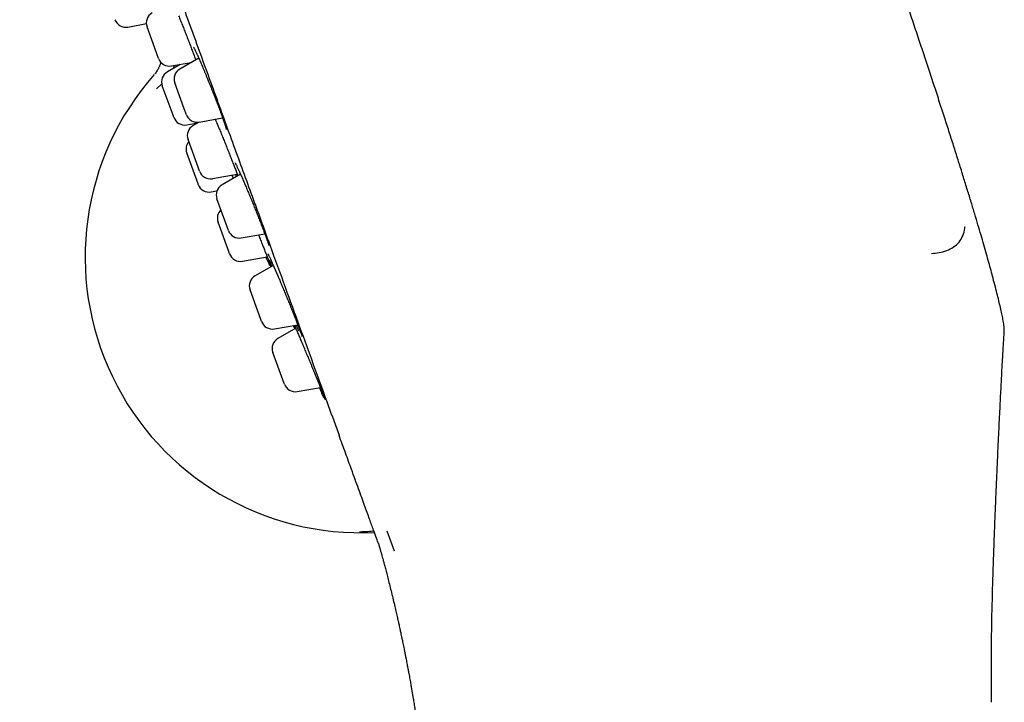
# Model space of a CAD drawing. Header units: millimetres. Extents: x 8 to 789, y 12 to 2370.
# Tile 52 of 85: x 65 to 108, y 2143 to 2173. Entities that reach past the tile are written whole.
import ezdxf

# ---------------------------------------------------------------- set-up
doc = ezdxf.new("R2010")
doc.units = ezdxf.units.MM

msp = doc.modelspace()

# ---------------------------------------------------------------- linework, layer by layer
at = {"color": 7, "linetype": 'Continuous', "lineweight": 30}
for p, q in [((69.596, 2172.202), (70.395, 2172.351)), ((70.836, 2171.08), (70.424, 2172.212)), ((70.924, 2170.839), (70.836, 2171.08)), ((71.481, 2170.518), (72.342, 2170.67)), ((72.667, 2170.857), (71.848, 2170.385)), ((72.272, 2170.657), (72.281, 2170.635)), ((72.499, 2170.873), (72.521, 2170.813)), ((72.521, 2170.813), (72.533, 2170.78)), ((71.86, 2170.585), (71.307, 2170.265)), ((71.579, 2170.537), (71.571, 2170.418)), ((72.037, 2168.659), (71.629, 2169.781)), ((71.069, 2169.746), (70.842, 2169.528)), ((71.55, 2168.388), (71.087, 2169.661)), ((72.128, 2168.408), (72.037, 2168.659)), ((71.586, 2168.289), (71.55, 2168.388)), ((72.682, 2168.086), (72.421, 2167.935)), ((72.685, 2168.086), (73.701, 2168.266)), ((72.143, 2167.967), (72.622, 2168.052)), ((72.651, 2166.093), (72.201, 2167.331)), ((72.635, 2165.408), (72.144, 2166.756)), ((72.7, 2165.958), (72.651, 2166.093)), ((73.257, 2165.637), (74.335, 2165.827)), ((74.476, 2165.833), (73.674, 2165.37)), ((74.299, 2165.731), (74.263, 2165.814)), ((72.644, 2165.383), (72.635, 2165.408)), ((73.201, 2165.061), (73.453, 2165.106)), ((73.897, 2163.549), (73.454, 2164.766)), ((73.981, 2162.44), (73.502, 2163.756)), ((73.953, 2163.393), (73.897, 2163.549)), ((74.51, 2163.072), (75.526, 2163.251)), ((74.002, 2162.383), (73.981, 2162.44)), ((74.559, 2162.061), (75.631, 2162.251)), ((75.894, 2161.883), (75.108, 2161.43)), ((75.358, 2159.534), (74.888, 2160.826)), ((75.388, 2159.453), (75.358, 2159.534)), ((75.944, 2159.131), (76.956, 2159.31)), ((76.866, 2159.161), (76.096, 2158.716)), ((76.365, 2156.768), (75.876, 2158.111)), ((76.375, 2156.739), (76.365, 2156.768)), ((76.932, 2156.417), (77.937, 2156.594)), ((80.819, 2150.379), (81.131, 2149.52))]:
    msp.add_line(p, q, dxfattribs=at)
for centre, radius, start, end in [((70.894, 2172.383), 0.5, 120, 200), ((69.504, 2172.693), 0.5, 200, 280.5852), ((71.394, 2171.01), 0.5, 200, 280), ((71.557, 2169.832), 0.5, 120, 200), ((72.098, 2169.952), 0.5, 120, 200), ((79.678, 2162.239), 11.936, 138.5295, 272.8668), ((72.056, 2168.46), 0.5, 200, 280), ((72.598, 2168.579), 0.5, 200, 280), ((72.671, 2167.502), 0.5, 120, 200), ((72.614, 2166.927), 0.5, 140, 200), ((73.17, 2166.129), 0.5, 200, 280), ((73.114, 2165.554), 0.5, 200, 280), ((73.924, 2164.937), 0.5, 120, 200), ((73.972, 2163.927), 0.5, 133.5782, 200), ((74.423, 2163.564), 0.5, 200, 280), ((74.472, 2162.554), 0.5, 200, 280), ((75.358, 2160.997), 0.5, 120, 200), ((75.857, 2159.624), 0.5, 200, 280), ((76.346, 2158.282), 0.5, 120, 200), ((76.845, 2156.91), 0.5, 200, 280)]:
    msp.add_arc(centre, radius, start, end, dxfattribs=at)
for points, knots in [([(107.506, 2159.603), (107.498, 2159.642), (107.472, 2159.768), (107.422, 2159.991), (107.354, 2160.283), (107.276, 2160.603), (107.187, 2160.955), (107.094, 2161.309), (107, 2161.661), (106.904, 2162.01), (106.8, 2162.382), (106.687, 2162.779), (106.565, 2163.2), (106.433, 2163.647), (106.292, 2164.121), (106.14, 2164.623), (105.977, 2165.154), (105.804, 2165.714), (105.619, 2166.305), (105.427, 2166.914), (105.227, 2167.542), (105.019, 2168.187), (104.8, 2168.863), (104.57, 2169.569), (104.335, 2170.283), (104.097, 2171.003), (103.856, 2171.728), (103.604, 2172.48), (103.342, 2173.261), (103.07, 2174.066), (102.789, 2174.895), (102.498, 2175.748), (102.196, 2176.631), (101.88, 2177.55), (101.55, 2178.507), (101.205, 2179.502), (100.848, 2180.53), (100.477, 2181.592), (100.094, 2182.687), (99.697, 2183.818), (99.304, 2184.933), (98.916, 2186.03), (98.534, 2187.107), (98.142, 2188.212), (97.738, 2189.346), (97.323, 2190.508), (96.897, 2191.7), (96.459, 2192.921), (96.002, 2194.194), (95.526, 2195.518), (95.029, 2196.895), (94.518, 2198.307), (93.994, 2199.754), (93.456, 2201.235), (93.093, 2202.235), (92.909, 2202.74)], [0, 0, 0, 0, 0.00259, 0.008509, 0.01506, 0.022289, 0.030238, 0.038951, 0.046363, 0.054296, 0.06277, 0.071808, 0.08143, 0.091658, 0.102514, 0.114018, 0.126193, 0.139058, 0.152636, 0.166949, 0.181134, 0.196009, 0.211591, 0.227898, 0.244948, 0.261072, 0.277835, 0.29525, 0.313332, 0.332093, 0.351193, 0.370973, 0.391447, 0.412627, 0.43498, 0.458094, 0.481984, 0.506662, 0.532142, 0.558437, 0.585561, 0.609985, 0.635062, 0.660802, 0.687214, 0.714307, 0.742089, 0.77057, 0.799758, 0.831105, 0.863249, 0.8962, 0.929969, 0.964565, 1, 1, 1, 1]), ([(64.906, 2192.548), (65.245, 2191.617), (65.923, 2189.754), (66.937, 2186.968), (67.944, 2184.202), (68.938, 2181.471), (69.913, 2178.791), (70.866, 2176.175), (71.792, 2173.628), (72.691, 2171.16), (73.557, 2168.78), (74.387, 2166.5), (75.175, 2164.335), (75.905, 2162.33), (76.577, 2160.482), (77.193, 2158.789), (77.762, 2157.226), (78.286, 2155.786), (78.592, 2154.947), (78.744, 2154.529)], [0, 0, 0, 0, 0.059647, 0.119293, 0.179195, 0.239108, 0.298754, 0.35839, 0.418037, 0.477683, 0.537584, 0.597497, 0.657143, 0.716779, 0.77332, 0.829847, 0.88658, 0.943426, 1, 1, 1, 1]), ([(71.791, 2172.692), (71.805, 2172.658), (71.845, 2172.559), (71.915, 2172.386), (71.998, 2172.178), (72.082, 2171.967), (72.164, 2171.757), (72.245, 2171.55), (72.322, 2171.348), (72.395, 2171.155), (72.456, 2170.993), (72.489, 2170.902), (72.502, 2170.867)], [0, 0, 0, 0, 0.057012, 0.166184, 0.275704, 0.384875, 0.493962, 0.603398, 0.712486, 0.821643, 0.931149, 1, 1, 1, 1]), ([(72.44, 2171.333), (72.44, 2171.333), (72.44, 2171.334), (72.443, 2171.329), (72.449, 2171.319), (72.459, 2171.3), (72.474, 2171.272), (72.493, 2171.234), (72.516, 2171.188), (72.542, 2171.133), (72.572, 2171.069), (72.604, 2170.999), (72.639, 2170.921), (72.676, 2170.837), (72.716, 2170.746), (72.758, 2170.649), (72.802, 2170.545), (72.848, 2170.437), (72.896, 2170.324), (72.945, 2170.207), (72.994, 2170.087), (73.039, 2169.977), (73.068, 2169.906), (73.08, 2169.877)], [0, 0, 0, 0, 0.0053517, 0.0349974, 0.0701949, 0.110846, 0.1561584, 0.204941, 0.2560013, 0.3083774, 0.3613772, 0.4145041, 0.4674028, 0.5204795, 0.5744392, 0.6289805, 0.6839765, 0.7392938, 0.794797, 0.8503413, 0.9057753, 0.9609976, 1, 1, 1, 1]), ([(71.02, 2170.684), (71.02, 2170.683), (71.013, 2170.647), (70.994, 2170.593), (70.97, 2170.526), (70.949, 2170.477), (70.927, 2170.43), (70.899, 2170.375), (70.862, 2170.312), (70.815, 2170.243), (70.781, 2170.2), (70.763, 2170.177)], [0, 0, 0, 0, 0.007481, 0.171804, 0.268995, 0.34715, 0.428553, 0.519348, 0.65751, 0.817304, 1, 1, 1, 1]), ([(73.079, 2169.879), (73.098, 2169.833), (73.144, 2169.719), (73.219, 2169.532), (73.29, 2169.354), (73.331, 2169.247), (73.346, 2169.21)], [0, 0, 0, 0, 0.206025, 0.518057, 0.831085, 1, 1, 1, 1]), ([(73.345, 2169.212), (73.36, 2169.174), (73.391, 2169.094), (73.436, 2168.976), (73.482, 2168.857), (73.526, 2168.741), (73.568, 2168.629), (73.608, 2168.522), (73.645, 2168.42), (73.68, 2168.325), (73.712, 2168.235), (73.741, 2168.152), (73.768, 2168.075), (73.792, 2168.005), (73.812, 2167.942), (73.83, 2167.887), (73.843, 2167.844), (73.852, 2167.81), (73.858, 2167.787), (73.861, 2167.774), (73.862, 2167.768), (73.862, 2167.77), (73.862, 2167.77)], [0, 0, 0, 0, 0.052464, 0.109355, 0.166301, 0.223181, 0.279904, 0.336384, 0.392555, 0.448294, 0.503626, 0.559137, 0.614809, 0.670485, 0.725934, 0.780858, 0.834816, 0.881845, 0.925227, 0.963562, 0.995927, 1, 1, 1, 1]), ([(73.382, 2168.209), (73.4, 2168.166), (73.442, 2168.066), (73.514, 2167.894), (73.595, 2167.698), (73.678, 2167.494), (73.763, 2167.286), (73.848, 2167.076), (73.932, 2166.866), (74.014, 2166.659), (74.093, 2166.458), (74.168, 2166.266), (74.238, 2166.084), (74.301, 2165.917), (74.342, 2165.811), (74.358, 2165.765), (74.358, 2165.765)], [0, 0, 0, 0, 0.058928, 0.137278, 0.215645, 0.294263, 0.37263, 0.45097, 0.52956, 0.607899, 0.686179, 0.764709, 0.842989, 0.921319, 0.999899, 1, 1, 1, 1]), ([(74.245, 2166.322), (74.245, 2166.322), (74.245, 2166.323), (74.248, 2166.318), (74.254, 2166.307), (74.265, 2166.286), (74.28, 2166.257), (74.299, 2166.218), (74.322, 2166.17), (74.349, 2166.114), (74.379, 2166.048), (74.412, 2165.976), (74.448, 2165.896), (74.486, 2165.81), (74.521, 2165.73), (74.545, 2165.676), (74.554, 2165.655)], [0, 0, 0, 0, 0.013376, 0.060441, 0.116961, 0.182727, 0.256314, 0.335736, 0.419125, 0.505031, 0.592405, 0.68049, 0.76869, 0.856507, 0.943671, 1, 1, 1, 1]), ([(74.104, 2165.786), (74.122, 2165.743), (74.14, 2165.696), (74.157, 2165.653), (74.159, 2165.65)], [0, 0, 0, 0, 0.926653, 1, 1, 1, 1]), ([(74.551, 2165.661), (74.567, 2165.626), (74.606, 2165.535), (74.675, 2165.374), (74.756, 2165.182), (74.839, 2164.981), (74.925, 2164.775), (75.011, 2164.565), (75.096, 2164.355), (75.179, 2164.147), (75.26, 2163.944), (75.336, 2163.749), (75.397, 2163.593), (75.429, 2163.507), (75.44, 2163.478)], [0, 0, 0, 0, 0.056986, 0.146742, 0.236785, 0.326541, 0.416277, 0.506299, 0.596034, 0.68569, 0.775633, 0.865289, 0.954843, 1, 1, 1, 1]), ([(75.438, 2163.484), (75.449, 2163.456), (75.473, 2163.393), (75.507, 2163.303), (75.54, 2163.212), (75.571, 2163.129), (75.599, 2163.052), (75.624, 2162.983), (75.645, 2162.922), (75.663, 2162.868), (75.678, 2162.822), (75.688, 2162.788), (75.695, 2162.764), (75.699, 2162.751), (75.7, 2162.746), (75.7, 2162.747), (75.7, 2162.747)], [0, 0, 0, 0, 0.069769, 0.155133, 0.240052, 0.324398, 0.407908, 0.490791, 0.573714, 0.656316, 0.738035, 0.817939, 0.884884, 0.944051, 0.993582, 1, 1, 1, 1]), ([(104.423, 2162.4), (104.532, 2162.41), (104.758, 2162.43), (105.084, 2162.513), (105.381, 2162.66), (105.624, 2162.875), (105.792, 2163.159), (105.856, 2163.404), (105.87, 2163.547), (105.873, 2163.572)], [0, 0, 0, 0, 0.160452, 0.33126, 0.50114, 0.658402, 0.807328, 0.96676, 1, 1, 1, 1]), ([(75.252, 2163.202), (75.27, 2163.16), (75.315, 2163.048), (75.385, 2162.874), (75.462, 2162.682), (75.533, 2162.501), (75.599, 2162.334), (75.658, 2162.181), (75.71, 2162.047), (75.75, 2161.94), (75.77, 2161.888), (75.778, 2161.867)], [0, 0, 0, 0, 0.074631, 0.195067, 0.315119, 0.435079, 0.555423, 0.675383, 0.795419, 0.91584, 1, 1, 1, 1]), ([(75.74, 2161.881), (75.738, 2161.885), (75.723, 2161.917), (75.688, 2161.998), (75.638, 2162.114), (75.6, 2162.203), (75.583, 2162.242)], [0, 0, 0, 0, 0.043339, 0.384913, 0.726772, 1, 1, 1, 1]), ([(75.661, 2162.387), (75.661, 2162.387), (75.661, 2162.388), (75.663, 2162.384), (75.669, 2162.374), (75.678, 2162.355), (75.692, 2162.328), (75.71, 2162.291), (75.732, 2162.245), (75.757, 2162.19), (75.786, 2162.126), (75.818, 2162.054), (75.851, 2161.981), (75.874, 2161.929), (75.884, 2161.906)], [0, 0, 0, 0, 0.0072794, 0.0634147, 0.1315768, 0.2111758, 0.2997911, 0.3942347, 0.492755, 0.5949786, 0.6997242, 0.8061863, 0.9137419, 1, 1, 1, 1]), ([(75.836, 2161.85), (75.819, 2161.895), (75.782, 2161.99), (75.752, 2162.069), (75.736, 2162.111)], [0, 0, 0, 0, 0.472502, 1, 1, 1, 1]), ([(75.774, 2161.875), (75.777, 2161.867), (75.784, 2161.849), (75.79, 2161.832), (75.792, 2161.825), (75.793, 2161.825)], [0, 0, 0, 0, 0.474216, 0.976746, 1, 1, 1, 1]), ([(75.881, 2161.912), (75.895, 2161.881), (75.931, 2161.8), (75.995, 2161.652), (76.071, 2161.475), (76.152, 2161.285), (76.235, 2161.086), (76.321, 2160.881), (76.408, 2160.672), (76.494, 2160.463), (76.58, 2160.254), (76.662, 2160.05), (76.742, 2159.853), (76.817, 2159.665), (76.887, 2159.489), (76.95, 2159.328), (77, 2159.198), (77.025, 2159.131), (77.035, 2159.106)], [0, 0, 0, 0, 0.0426358, 0.1081088, 0.1737904, 0.2392635, 0.3047702, 0.3704858, 0.4359922, 0.5014835, 0.5671839, 0.6326749, 0.6981084, 0.763751, 0.8291842, 0.894543, 0.9601106, 1, 1, 1, 1]), ([(107.569, 2158.906), (107.573, 2158.974), (107.58, 2159.122), (107.556, 2159.356), (107.523, 2159.52), (107.506, 2159.604)], [0, 0, 0, 0, 0.287125, 0.633945, 1, 1, 1, 1]), ([(76.831, 2159.14), (76.818, 2159.172), (76.798, 2159.222), (76.781, 2159.264), (76.776, 2159.278)], [0, 0, 0, 0, 0.654599, 1, 1, 1, 1]), ([(76.813, 2159.284), (76.813, 2159.283), (76.833, 2159.239), (76.877, 2159.135), (76.946, 2158.976), (77.021, 2158.8), (77.101, 2158.613), (77.184, 2158.416), (77.27, 2158.213), (77.357, 2158.005), (77.444, 2157.796), (77.531, 2157.587), (77.615, 2157.382), (77.697, 2157.184), (77.775, 2156.993), (77.848, 2156.815), (77.915, 2156.649), (77.975, 2156.499), (78.027, 2156.368), (78.069, 2156.26), (78.09, 2156.207), (78.099, 2156.183)], [0, 0, 0, 0, 0.00236, 0.058322, 0.114463, 0.170426, 0.226446, 0.282645, 0.338666, 0.394715, 0.450943, 0.506992, 0.563028, 0.619243, 0.675279, 0.731266, 0.787431, 0.843418, 0.899341, 0.955442, 1, 1, 1, 1]), ([(76.999, 2159.053), (76.996, 2159.059), (76.977, 2159.102), (76.941, 2159.183), (76.904, 2159.265), (76.89, 2159.298)], [0, 0, 0, 0, 0.0867156, 0.6385674, 1, 1, 1, 1]), ([(77.032, 2159.113), (77.039, 2159.093), (77.056, 2159.049), (77.078, 2158.99), (77.098, 2158.934), (77.115, 2158.886), (77.128, 2158.849), (77.137, 2158.821), (77.142, 2158.804), (77.144, 2158.795), (77.144, 2158.796), (77.144, 2158.796)], [0, 0, 0, 0, 0.110653, 0.247487, 0.382562, 0.515527, 0.646972, 0.762237, 0.866914, 0.955955, 1, 1, 1, 1]), ([(107.085, 2148.306), (107.091, 2148.508), (107.105, 2148.971), (107.129, 2149.669), (107.156, 2150.39), (107.182, 2151.065), (107.209, 2151.711), (107.235, 2152.327), (107.262, 2152.935), (107.288, 2153.533), (107.315, 2154.119), (107.341, 2154.67), (107.366, 2155.186), (107.389, 2155.668), (107.412, 2156.116), (107.432, 2156.53), (107.452, 2156.914), (107.471, 2157.266), (107.488, 2157.586), (107.505, 2157.876), (107.52, 2158.144), (107.542, 2158.481), (107.558, 2158.734), (107.571, 2158.902), (107.571, 2158.906)], [0, 0, 0, 0, 0.057264, 0.130942, 0.197461, 0.261145, 0.32202, 0.380121, 0.435481, 0.494071, 0.549323, 0.601272, 0.649954, 0.695407, 0.737664, 0.776761, 0.812734, 0.846177, 0.876436, 0.903545, 0.928192, 0.952363, 0.998911, 1, 1, 1, 1]), ([(78.094, 2156.139), (78.094, 2156.139), (78.084, 2156.16), (78.055, 2156.223), (78.008, 2156.328), (77.955, 2156.45), (77.915, 2156.543), (77.896, 2156.587)], [0, 0, 0, 0, 0.0026434, 0.2580256, 0.513581, 0.7699499, 1, 1, 1, 1]), ([(78.095, 2156.192), (78.1, 2156.18), (78.11, 2156.153), (78.123, 2156.118), (78.133, 2156.09), (78.139, 2156.073), (78.142, 2156.064), (78.142, 2156.064), (78.142, 2156.064)], [0, 0, 0, 0, 0.156732, 0.381873, 0.600179, 0.779417, 0.929522, 1, 1, 1, 1]), ([(80.068, 2150.892), (79.999, 2151.081), (79.861, 2151.459), (79.597, 2152.186), (79.316, 2152.957), (79.031, 2153.741), (78.84, 2154.266), (78.744, 2154.529)], [0, 0, 0, 0, 0.223023, 0.44549, 0.668087, 0.834118, 1, 1, 1, 1]), ([(80.447, 2149.849), (80.446, 2149.853), (80.438, 2149.876), (80.372, 2150.055), (80.253, 2150.382), (80.13, 2150.722), (80.068, 2150.892)], [0, 0, 0, 0, 0.061119, 0.373094, 0.685956, 1, 1, 1, 1]), ([(80.257, 2150.372), (80.255, 2150.372), (80.202, 2150.363), (79.997, 2150.343), (79.758, 2150.335), (79.635, 2150.33)], [0, 0, 0, 0, 0.015681, 0.490818, 1, 1, 1, 1]), ([(80.448, 2149.849), (80.449, 2149.845), (80.455, 2149.827), (80.465, 2149.797), (80.476, 2149.761), (80.486, 2149.726), (80.493, 2149.704), (80.5, 2149.68), (80.507, 2149.654), (80.516, 2149.621), (80.528, 2149.582), (80.541, 2149.534), (80.556, 2149.479), (80.574, 2149.416), (80.596, 2149.336), (80.623, 2149.239), (80.655, 2149.122), (80.694, 2148.974), (80.742, 2148.794), (80.799, 2148.579), (80.862, 2148.337), (80.929, 2148.071), (81.002, 2147.778), (81.076, 2147.476), (81.145, 2147.184), (81.207, 2146.921), (81.26, 2146.689), (81.305, 2146.488), (81.341, 2146.326), (81.369, 2146.199), (81.39, 2146.101), (81.41, 2146.009), (81.432, 2145.906), (81.459, 2145.779), (81.486, 2145.648), (81.513, 2145.518), (81.539, 2145.395), (81.566, 2145.263), (81.594, 2145.121), (81.623, 2144.976), (81.65, 2144.837), (81.675, 2144.711), (81.695, 2144.606), (81.711, 2144.52), (81.725, 2144.448), (81.739, 2144.376), (81.754, 2144.294), (81.78, 2144.154), (81.815, 2143.962), (81.853, 2143.748), (81.885, 2143.56), (81.914, 2143.394), (81.944, 2143.215), (81.978, 2143.008), (82.017, 2142.765), (82.059, 2142.487), (82.105, 2142.173), (82.154, 2141.823), (82.204, 2141.436), (82.253, 2141.016), (82.299, 2140.563), (82.342, 2140.076), (82.372, 2139.657), (82.387, 2139.4), (82.391, 2139.319)], [0, 0, 0, 0, 0.0106593, 0.0425139, 0.0726412, 0.0975883, 0.1212131, 0.1319872, 0.1415659, 0.1500305, 0.1574979, 0.1641373, 0.1701874, 0.1759603, 0.1818131, 0.1903266, 0.2001149, 0.2112207, 0.22702, 0.2449038, 0.2648778, 0.2869473, 0.3111178, 0.3373888, 0.3616388, 0.3833111, 0.4024005, 0.4189025, 0.432813, 0.442423, 0.4502293, 0.456778, 0.4650553, 0.4755141, 0.4880121, 0.4973569, 0.5074364, 0.518251, 0.5298011, 0.5420871, 0.5538885, 0.5639863, 0.5728161, 0.5797358, 0.5849246, 0.5905467, 0.5972361, 0.6049932, 0.6248046, 0.6440605, 0.6574581, 0.6705581, 0.6845211, 0.7013263, 0.7210087, 0.7435704, 0.7690137, 0.7973415, 0.8285603, 0.8626827, 0.8990405, 0.9382391, 0.9802729, 1, 1, 1, 1]), ([(107.014, 2142.959), (107.014, 2143.682), (107.015, 2144.583), (107.023, 2145.551), (107.029, 2146.011), (107.043, 2146.892), (107.066, 2147.707), (107.083, 2148.306)], [0, 0, 0, 0, 0.405361, 0.50578, 0.542823, 0.663588, 1, 1, 1, 1])]:
    msp.add_open_spline(points, degree=3, knots=knots, dxfattribs=at)

doc.saveas('drawing.dxf')
